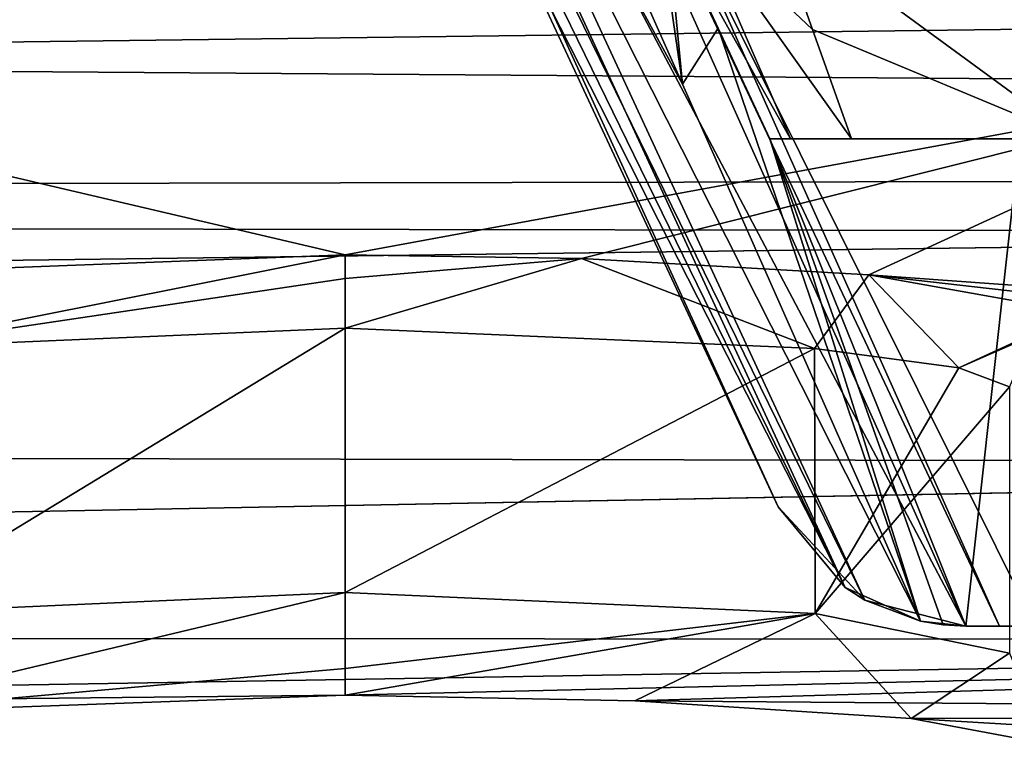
# Model space of a CAD drawing. Extents: x -65 to 446, y -88 to 1318.
# Tile 30 of 229: x 47.3 to 53.96, y -88.28 to -83.29. Entities that reach past the tile are written whole.
import ezdxf

# ---------------------------------------------------------------- set-up
doc = ezdxf.new("R2010")
doc.units = 0
doc.header["$LTSCALE"] = 65.185185
for name, color, linetype in [('1142', 7, 'CONTINUOUS'), ('1193', 7, 'CONTINUOUS'), ('1238', 7, 'CONTINUOUS'), ('1306', 7, 'CONTINUOUS'), ('1326', 7, 'CONTINUOUS'), ('1342', 7, 'CONTINUOUS'), ('1353', 7, 'CONTINUOUS'), ('1409', 7, 'CONTINUOUS'), ('1421', 7, 'CONTINUOUS'), ('1437', 7, 'CONTINUOUS'), ('1489', 7, 'CONTINUOUS'), ('782', 7, 'CONTINUOUS'), ('797', 7, 'CONTINUOUS'), ('815', 7, 'CONTINUOUS'), ('855', 7, 'CONTINUOUS'), ('879', 7, 'CONTINUOUS'), ('922', 7, 'CONTINUOUS'), ('951', 7, 'CONTINUOUS'), ('985', 7, 'CONTINUOUS')]:
    doc.layers.add(name, color=color, linetype=linetype)

msp = doc.modelspace()

# ---------------------------------------------------------------- linework, layer by layer
at = {"layer": '1142', "color": 7, "linetype": 'CONTINUOUS'}
for points in [[(52.3753, -84.1, -13.6334), (52.5164, -84.1, -13.1375), (51.6758, -82.6, -13.7731), (52.3753, -84.1, -13.6334)], [(52.3753, -84.1, -13.6334), (51.6758, -82.6, -13.7731), (52.0255, -83.3499, -13.702), (52.3753, -84.1, -13.6334)], [(51.6758, -82.6, -13.7731), (52.5164, -84.1, -13.1375), (51.8629, -82.6, -13.207), (51.6758, -82.6, -13.7731)], [(52.5164, -84.1, -13.1375), (52.928, -84.1, -12.7448), (51.8629, -82.6, -13.207), (52.5164, -84.1, -13.1375)], [(51.8629, -82.6, -13.207), (52.928, -84.1, -12.7448), (52.6651, -83.3594, -12.7701), (51.8629, -82.6, -13.207)], [(52.3957, -82.6, -12.8056), (51.8629, -82.6, -13.207), (52.6651, -83.3594, -12.7701), (52.3957, -82.6, -12.8056)]]:
    msp.add_3dface(points, dxfattribs=at)
at = {"layer": '1193', "color": 7, "linetype": 'CONTINUOUS'}
for points in [[(53.7033, -87.3992, -15.4784), (53.9305, -87.3991, -15.4863), (53.7035, -87.399, -14.4892), (53.7033, -87.3992, -15.4784)], [(53.9305, -87.3991, -15.4863), (53.7038, -87.3987, -13.5012), (53.7035, -87.399, -14.4892), (53.9305, -87.3991, -15.4863)], [(53.7038, -87.3987, -13.5012), (54.1744, -87.3989, -15.4458), (54.9355, -87.3959, -13.1012), (53.7038, -87.3987, -13.5012)], [(53.9305, -87.3991, -15.4863), (54.1744, -87.3989, -15.4458), (53.7038, -87.3987, -13.5012), (53.9305, -87.3991, -15.4863)]]:
    msp.add_3dface(points, dxfattribs=at)
at = {"layer": '1238', "color": 7, "linetype": 'CONTINUOUS'}
for points in [[(48.8023, -78.1258, -15.6907), (49.4161, -77.8321, -15.9893), (53.7033, -87.3992, -15.4784), (48.8023, -78.1258, -15.6907)], [(49.4161, -77.8321, -15.9893), (51.7853, -82.5951, -15.9001), (53.9305, -87.3991, -15.4863), (49.4161, -77.8321, -15.9893)], [(53.7033, -87.3992, -15.4784), (49.4161, -77.8321, -15.9893), (53.9305, -87.3991, -15.4863), (53.7033, -87.3992, -15.4784)], [(48.6105, -78.2211, -15.3639), (48.8023, -78.1258, -15.6907), (53.0192, -87.2213, -15.2216), (48.6105, -78.2211, -15.3639)], [(53.0192, -87.2213, -15.2216), (48.8023, -78.1258, -15.6907), (53.7033, -87.3992, -15.4784), (53.0192, -87.2213, -15.2216)], [(50.4919, -82.4274, -14.9351), (48.6105, -78.2211, -15.3639), (52.4333, -86.5907, -14.6235), (50.4919, -82.4274, -14.9351)], [(52.4333, -86.5907, -14.6235), (48.6105, -78.2211, -15.3639), (53.0192, -87.2213, -15.2216), (52.4333, -86.5907, -14.6235)], [(51.7853, -82.5951, -15.9001), (54.1744, -87.3989, -15.4458), (53.9305, -87.3991, -15.4863), (51.7853, -82.5951, -15.9001)]]:
    msp.add_3dface(points, dxfattribs=at)
at = {"layer": '1306', "color": 7, "linetype": 'CONTINUOUS'}
for points in [[(49.5, -84.8833, -3.5494), (46.3236, -85.5172, -5.3124), (45.9678, -85.0194, -5.0051), (49.5, -84.8833, -3.5494)], [(49.5, -85.0452, -3.8706), (46.3236, -85.5172, -5.3124), (49.5, -84.8833, -3.5494), (49.5, -85.0452, -3.8706)], [(49.5, -85.3809, -4), (46.3236, -85.5172, -5.3124), (49.5, -85.0452, -3.8706), (49.5, -85.3809, -4)]]:
    msp.add_3dface(points, dxfattribs=at)
at = {"layer": '1326', "color": 7, "linetype": 'CONTINUOUS'}
for points in [[(49.5, -85.0452, -3.8706), (49.5, -84.8833, -3.5494), (51.1015, -84.909, -3.8108), (49.5, -85.0452, -3.8706)], [(52.6782, -85.5174, -5.3143), (49.5, -85.3809, -4), (51.1015, -84.909, -3.8108), (52.6782, -85.5174, -5.3143)], [(49.5, -85.3809, -4), (49.5, -85.0452, -3.8706), (51.1015, -84.909, -3.8108), (49.5, -85.3809, -4)], [(53.0463, -85.0206, -5.0191), (52.6782, -85.5174, -5.3143), (51.1015, -84.909, -3.8108), (53.0463, -85.0206, -5.0191)], [(53.6565, -85.6491, -6.7757), (52.6782, -85.5174, -5.3143), (53.0463, -85.0206, -5.0191), (53.6565, -85.6491, -6.7757)], [(54.5, -85.2784, -8.5296), (53.6565, -85.6491, -6.7757), (53.0463, -85.0206, -5.0191), (54.5, -85.2784, -8.5296)], [(54.1464, -85.4246, -8.521), (53.6565, -85.6491, -6.7757), (54.5, -85.2784, -8.5296), (54.1464, -85.4246, -8.521)], [(54, -85.7775, -8.5), (53.6565, -85.6491, -6.7757), (54.1464, -85.4246, -8.521), (54, -85.7775, -8.5)]]:
    msp.add_3dface(points, dxfattribs=at)
at = {"layer": '1342', "color": 7, "linetype": 'CONTINUOUS'}
for points in [[(46.3236, -85.5172, -5.3124), (49.5, -85.3809, -4), (46.324, -87.3116, -5.3121), (46.3236, -85.5172, -5.3124)], [(46.324, -87.3116, -5.3121), (49.5, -85.3809, -4), (49.5, -87.1699, -4), (46.324, -87.3116, -5.3121)], [(49.5, -85.3809, -4), (52.6782, -85.5174, -5.3143), (49.5, -87.1699, -4), (49.5, -85.3809, -4)], [(49.5, -87.1699, -4), (52.6782, -85.5174, -5.3143), (52.6827, -87.3123, -5.3187), (49.5, -87.1699, -4)], [(52.6782, -85.5174, -5.3143), (53.6565, -85.6491, -6.7757), (52.6827, -87.3123, -5.3187), (52.6782, -85.5174, -5.3143)], [(53.6565, -85.6491, -6.7757), (54, -85.7775, -8.5), (52.6827, -87.3123, -5.3187), (53.6565, -85.6491, -6.7757)], [(54, -85.7775, -8.5), (54, -87.5806, -8.5), (52.6827, -87.3123, -5.3187), (54, -85.7775, -8.5)]]:
    msp.add_3dface(points, dxfattribs=at)
at = {"layer": '1353', "color": 7, "linetype": 'CONTINUOUS'}
for points in [[(49.5, -87.1699, -4), (52.6827, -87.3123, -5.3187), (49.5, -87.684, -3.7752), (49.5, -87.1699, -4)], [(49.5, -87.684, -3.7752), (52.6827, -87.3123, -5.3187), (49.5, -87.8664, -3.2307), (49.5, -87.684, -3.7752)], [(49.5, -87.8664, -3.2307), (52.6827, -87.3123, -5.3187), (51.4615, -87.9044, -3.6179), (49.5, -87.8664, -3.2307)], [(51.4615, -87.9044, -3.6179), (52.6827, -87.3123, -5.3187), (53.3328, -88.0238, -4.9258), (51.4615, -87.9044, -3.6179)], [(52.6827, -87.3123, -5.3187), (54, -87.5806, -8.5), (53.3328, -88.0238, -4.9258), (52.6827, -87.3123, -5.3187)], [(53.3328, -88.0238, -4.9258), (54, -87.5806, -8.5), (54.2049, -88.0746, -8.4711), (53.3328, -88.0238, -4.9258)], [(54.7, -88.2794, -8.4591), (53.3328, -88.0238, -4.9258), (54.2049, -88.0746, -8.4711), (54.7, -88.2794, -8.4591)]]:
    msp.add_3dface(points, dxfattribs=at)
at = {"layer": '1409', "color": 7, "linetype": 'CONTINUOUS'}
for points in [[(-42.5, -82.6719, 22.3363), (-42.5, -84.5722, 15.5903), (50.6573, -82.6719, 22.3363), (-42.5, -82.6719, 22.3363)], [(50.6573, -82.6719, 22.3363), (-42.5, -84.5722, 15.5903), (57.0877, -83.3184, 20.194), (50.6573, -82.6719, 22.3363)], [(57.0877, -83.3184, 20.194), (-42.5, -84.5722, 15.5903), (60.9604, -84.3755, 16.3591), (57.0877, -83.3184, 20.194)], [(60.9604, -84.3755, 16.3591), (-42.5, -84.5722, 15.5903), (61.8378, -84.7304, 14.9571), (60.9604, -84.3755, 16.3591)], [(-42.5, -84.5722, 15.5903), (-42.5, -86.1033, 8.751), (61.8378, -84.7304, 14.9571), (-42.5, -84.5722, 15.5903)], [(61.8378, -84.7304, 14.9571), (-42.5, -86.1033, 8.751), (64.4766, -86.2943, 7.7531), (61.8378, -84.7304, 14.9571)], [(-42.5, -86.1033, 8.751), (3.8801, -87.4541, 0.3934), (64.4766, -86.2943, 7.7531), (-42.5, -86.1033, 8.751)], [(3.8801, -87.4541, 0.3934), (65.3, -87.493, 0.0872), (64.4766, -86.2943, 7.7531), (3.8801, -87.4541, 0.3934)], [(32.8953, -88.039, -5.1043), (65.3, -87.493, 0.0872), (3.8801, -87.4541, 0.3934), (32.8953, -88.039, -5.1043)], [(49.5, -87.8664, -3.2307), (65.3, -87.493, 0.0872), (32.8953, -88.039, -5.1043), (49.5, -87.8664, -3.2307)], [(49.5, -87.8664, -3.2307), (51.4615, -87.9044, -3.6179), (65.3, -87.493, 0.0872), (49.5, -87.8664, -3.2307)], [(51.4615, -87.9044, -3.6179), (64.5468, -88.0024, -4.6799), (65.3, -87.493, 0.0872), (51.4615, -87.9044, -3.6179)], [(49.5, -87.8664, -3.2307), (32.8953, -88.039, -5.1043), (46.0664, -87.9894, -4.5337), (49.5, -87.8664, -3.2307)], [(51.4615, -87.9044, -3.6179), (53.3328, -88.0238, -4.9258), (64.5468, -88.0024, -4.6799), (51.4615, -87.9044, -3.6179)], [(53.3328, -88.0238, -4.9258), (54.7, -88.2794, -8.4591), (64.5468, -88.0024, -4.6799), (53.3328, -88.0238, -4.9258)]]:
    msp.add_3dface(points, dxfattribs=at)
at = {"layer": '1421', "color": 7, "linetype": 'CONTINUOUS'}
msp.add_3dface([(50.6573, -82.6719, 22.3363), (57.0877, -83.3184, 20.194), (57.2722, -83.2662, 20.2779), (50.6573, -82.6719, 22.3363)], dxfattribs=at)
at = {"layer": '1437', "color": 7, "linetype": 'CONTINUOUS'}
for points in [[(46.324, -87.3116, -5.3121), (49.5, -87.1699, -4), (46.0664, -87.9894, -4.5337), (46.324, -87.3116, -5.3121)], [(49.5, -87.1699, -4), (49.5, -87.684, -3.7752), (46.0664, -87.9894, -4.5337), (49.5, -87.1699, -4)], [(49.5, -87.684, -3.7752), (49.5, -87.8664, -3.2307), (46.0664, -87.9894, -4.5337), (49.5, -87.684, -3.7752)]]:
    msp.add_3dface(points, dxfattribs=at)
at = {"layer": '1489', "color": 7, "linetype": 'CONTINUOUS'}
for points in [[(44.1, -80.3537, 19.6422), (55.9, -80.8773, 17.8165), (44.1, -83.6194, 5.6881), (44.1, -80.3537, 19.6422)], [(55.9, -80.8773, 17.8165), (55.9, -83.7065, 5.1836), (44.1, -83.6194, 5.6881), (55.9, -80.8773, 17.8165)], [(49.5, -84.8833, -3.5494), (45.9678, -85.0194, -5.0051), (44.1, -83.6194, 5.6881), (49.5, -84.8833, -3.5494)], [(55.9, -83.7065, 5.1836), (49.5, -84.8833, -3.5494), (44.1, -83.6194, 5.6881), (55.9, -83.7065, 5.1836)], [(51.1015, -84.909, -3.8108), (49.5, -84.8833, -3.5494), (55.9, -83.7065, 5.1836), (51.1015, -84.909, -3.8108)], [(53.0463, -85.0206, -5.0191), (51.1015, -84.909, -3.8108), (55.9, -83.7065, 5.1836), (53.0463, -85.0206, -5.0191)], [(55.9, -85.2245, -7.673), (53.0463, -85.0206, -5.0191), (55.9, -83.7065, 5.1836), (55.9, -85.2245, -7.673)], [(55.9, -85.2245, -7.673), (55.2138, -85.2667, -8.3366), (53.0463, -85.0206, -5.0191), (55.9, -85.2245, -7.673)], [(55.2138, -85.2667, -8.3366), (54.5, -85.2784, -8.5296), (53.0463, -85.0206, -5.0191), (55.2138, -85.2667, -8.3366)]]:
    msp.add_3dface(points, dxfattribs=at)
at = {"layer": '782', "color": 7, "linetype": 'CONTINUOUS'}
for points in [[(50.4919, -82.4274, -14.9351), (52.4333, -86.5907, -14.3763), (50.4916, -82.4266, -14.6573), (50.4919, -82.4274, -14.9351)], [(50.4919, -82.4274, -14.9351), (52.4333, -86.5907, -14.6235), (52.4333, -86.5907, -14.3763), (50.4919, -82.4274, -14.9351)]]:
    msp.add_3dface(points, dxfattribs=at)
at = {"layer": '797', "color": 7, "linetype": 'CONTINUOUS'}
for points in [[(51.7838, -83.7296, -13.8859), (49.2196, -77.9589, -13.9782), (48.7473, -78.1715, -14.1701), (51.7838, -83.7296, -13.8859)], [(48.7473, -78.1715, -14.1701), (48.5462, -78.2548, -14.6771), (52.887, -87.1371, -13.8401), (48.7473, -78.1715, -14.1701)], [(53.397, -87.3651, -13.5816), (51.7838, -83.7296, -13.8859), (48.7473, -78.1715, -14.1701), (53.397, -87.3651, -13.5816)], [(53.397, -87.3651, -13.5816), (48.7473, -78.1715, -14.1701), (52.887, -87.1371, -13.8401), (53.397, -87.3651, -13.5816)], [(48.5462, -78.2548, -14.6771), (50.4916, -82.4266, -14.6573), (52.887, -87.1371, -13.8401), (48.5462, -78.2548, -14.6771)], [(50.4916, -82.4266, -14.6573), (52.4333, -86.5907, -14.3763), (52.887, -87.1371, -13.8401), (50.4916, -82.4266, -14.6573)]]:
    msp.add_3dface(points, dxfattribs=at)
at = {"layer": '815', "color": 7, "linetype": 'CONTINUOUS'}
for points in [[(50.8184, -77.1, -13.9761), (49.2196, -77.9589, -13.9782), (51.7838, -83.7296, -13.8859), (50.8184, -77.1, -13.9761)], [(51.6758, -82.6, -13.8993), (50.8184, -77.1, -13.9761), (51.7838, -83.7296, -13.8859), (51.6758, -82.6, -13.8993)], [(52.0256, -83.3503, -13.8527), (51.6758, -82.6, -13.8993), (51.7838, -83.7296, -13.8859), (52.0256, -83.3503, -13.8527)], [(53.397, -87.3651, -13.5816), (52.0256, -83.3503, -13.8527), (51.7838, -83.7296, -13.8859), (53.397, -87.3651, -13.5816)], [(52.3753, -84.1, -13.797), (52.0256, -83.3503, -13.8527), (53.397, -87.3651, -13.5816), (52.3753, -84.1, -13.797)], [(52.3753, -84.1, -13.797), (53.7038, -87.3987, -13.5012), (54.0691, -84.1, -13.3956), (52.3753, -84.1, -13.797)], [(53.7038, -87.3987, -13.5012), (52.3753, -84.1, -13.797), (53.5492, -87.3904, -13.5427), (53.7038, -87.3987, -13.5012)], [(53.5492, -87.3904, -13.5427), (52.3753, -84.1, -13.797), (53.397, -87.3651, -13.5816), (53.5492, -87.3904, -13.5427)], [(53.7038, -87.3987, -13.5012), (54.9355, -87.3959, -13.1012), (54.0691, -84.1, -13.3956), (53.7038, -87.3987, -13.5012)]]:
    msp.add_3dface(points, dxfattribs=at)
at = {"layer": '855', "color": 7, "linetype": 'CONTINUOUS'}
for points in [[(52.4333, -86.5907, -14.6235), (53.0192, -87.2213, -15.2216), (52.4333, -86.5907, -14.3763), (52.4333, -86.5907, -14.6235)], [(52.4333, -86.5907, -14.3763), (53.0192, -87.2213, -15.2216), (52.887, -87.1371, -13.8401), (52.4333, -86.5907, -14.3763)], [(53.0192, -87.2213, -15.2216), (53.397, -87.3651, -13.5816), (52.887, -87.1371, -13.8401), (53.0192, -87.2213, -15.2216)], [(53.0192, -87.2213, -15.2216), (53.7033, -87.3992, -15.4784), (53.397, -87.3651, -13.5816), (53.0192, -87.2213, -15.2216)], [(53.7033, -87.3992, -15.4784), (53.5492, -87.3904, -13.5427), (53.397, -87.3651, -13.5816), (53.7033, -87.3992, -15.4784)], [(53.7033, -87.3992, -15.4784), (53.7035, -87.399, -14.4892), (53.5492, -87.3904, -13.5427), (53.7033, -87.3992, -15.4784)], [(53.7035, -87.399, -14.4892), (53.7038, -87.3987, -13.5012), (53.5492, -87.3904, -13.5427), (53.7035, -87.399, -14.4892)]]:
    msp.add_3dface(points, dxfattribs=at)
at = {"layer": '879', "color": 7, "linetype": 'CONTINUOUS'}
for points in [[(51.6758, -82.6, -13.8993), (52.0256, -83.3503, -13.8527), (51.6758, -82.6, -13.7731), (51.6758, -82.6, -13.8993)], [(51.6758, -82.6, -13.7731), (52.0256, -83.3503, -13.8527), (52.0255, -83.3499, -13.702), (51.6758, -82.6, -13.7731)], [(52.0256, -83.3503, -13.8527), (52.3753, -84.1, -13.797), (52.0255, -83.3499, -13.702), (52.0256, -83.3503, -13.8527)], [(52.3753, -84.1, -13.797), (52.3753, -84.1, -13.6334), (52.0255, -83.3499, -13.702), (52.3753, -84.1, -13.797)]]:
    msp.add_3dface(points, dxfattribs=at)
at = {"layer": '922', "color": 7, "linetype": 'CONTINUOUS'}
for points in [[(54.1744, -87.3989, -15.4458), (51.7853, -82.5951, -15.9001), (53.3836, -34.5, -15.6381), (54.1744, -87.3989, -15.4458)], [(54.1744, -87.3989, -15.4458), (53.3836, -34.5, -15.6381), (54.3881, -50.6838, -15.3865), (54.1744, -87.3989, -15.4458)]]:
    msp.add_3dface(points, dxfattribs=at)
at = {"layer": '951', "color": 7, "linetype": 'CONTINUOUS'}
for points in [[(52.3753, -84.1, -13.797), (54.0691, -84.1, -13.3956), (52.3753, -84.1, -13.6334), (52.3753, -84.1, -13.797)], [(52.3753, -84.1, -13.6334), (54.0691, -84.1, -13.3956), (52.5164, -84.1, -13.1375), (52.3753, -84.1, -13.6334)], [(54.0691, -84.1, -13.3956), (55.7, -84.1, -12.7871), (52.5164, -84.1, -13.1375), (54.0691, -84.1, -13.3956)], [(52.5164, -84.1, -13.1375), (55.7, -84.1, -12.7871), (52.928, -84.1, -12.7448), (52.5164, -84.1, -13.1375)], [(52.928, -84.1, -12.7448), (55.7, -84.1, -12.7871), (54.4411, -84.1, -11.2603), (52.928, -84.1, -12.7448)]]:
    msp.add_3dface(points, dxfattribs=at)
at = {"layer": '985', "color": 7, "linetype": 'CONTINUOUS'}
for points in [[(54.4411, -84.1, -11.2603), (54.2837, -82.6, -11.3368), (52.3957, -82.6, -12.8056), (54.4411, -84.1, -11.2603)], [(54.4411, -84.1, -11.2603), (52.3957, -82.6, -12.8056), (52.6651, -83.3594, -12.7701), (54.4411, -84.1, -11.2603)], [(52.928, -84.1, -12.7448), (54.4411, -84.1, -11.2603), (52.6651, -83.3594, -12.7701), (52.928, -84.1, -12.7448)]]:
    msp.add_3dface(points, dxfattribs=at)

doc.saveas('drawing.dxf')
